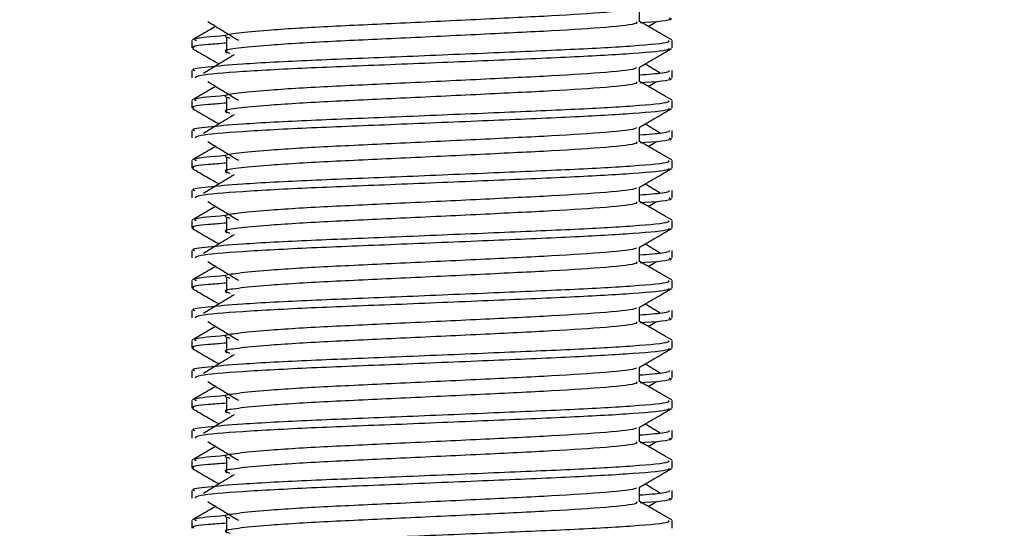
# Model space of a CAD drawing. Header units: millimetres. Extents: x 0 to 420, y 0 to 297.
# Tile 104 of 119: x 315.927 to 317.009, y 203.537 to 204.096. Entities that reach past the tile are written whole.
import ezdxf

# ---------------------------------------------------------------- set-up
doc = ezdxf.new("R2010")
doc.units = ezdxf.units.MM
doc.layers.add('QUOTE', color=174, linetype='Continuous')
doc.styles.add('SLDTEXTSTYLE3', font='TXT', dxfattribs={"width": 0.75})
doc.dimstyles.new('SLDDIMSTYLE0', dxfattribs={"dimtxt": 3, "dimasz": 3, "dimexe": 0, "dimexo": 0.0625, "dimgap": 0.75, "dimtad": 1, "dimlfac": 30.31081, "dimrnd": 1e-09, "dimzin": 12, "dimdsep": 46, "dimtxsty": 'SLDTEXTSTYLE3', "dimsah": 1, "dimcen": 0.09, "dimadec": 0, "dimazin": 3, "dimtfac": 1, "dimtdec": 3, "dimtofl": 0, "dimtmove": 0, "dimatfit": 3, "dimfxl": 0, "dimfrac": 2, "dimtolj": 1, "dimtzin": 12, "dimarcsym": 0})

# ---------------------------------------------------------------- blocks, each defined once
blk = doc.blocks.new('_D_2')
at = {"layer": 'QUOTE'}
for p, q in [((316.3185, 231.6829), (324.3392, 231.6829)), ((322.3392, 201.6903), (322.3392, 231.6829)), ((320.3455, 201.6903), (324.3392, 201.6903))]:
    blk.add_line(p, q, dxfattribs=at)
for points in [[(322.3392, 231.6829), (321.8392, 228.6829), (322.8392, 228.6829)], [(322.3392, 201.6903), (322.8392, 204.6903), (321.8392, 204.6903)]]:
    blk.add_solid(points, dxfattribs=at)
at = {"layer": 'QUOTE', "insert": (318.472, 211.6991), "char_height": 3, "attachment_point": 1, "rotation": 90, "style": 'SLDTEXTSTYLE3'}
blk.add_mtext('909,1', dxfattribs=at)

msp = doc.modelspace()

# ---------------------------------------------------------------- linework, layer by layer
at = {"color": 7, "linetype": 'Continuous', "lineweight": 25}
for p, q in [((316.60873, 204.09371), (316.60873, 204.1098)), ((316.61825, 204.08855), (316.62708, 204.09395)), ((316.11658, 204.07302), (316.11658, 204.06479)), ((316.15457, 204.07575), (316.15457, 204.05925)), ((316.64445, 204.06479), (316.64445, 204.07302)), ((316.11658, 204.04003), (316.11658, 204.03181)), ((316.60873, 204.02773), (316.60873, 204.04382)), ((316.64445, 204.03181), (316.64445, 204.04003)), ((316.61825, 204.02256), (316.62708, 204.02797)), ((316.11658, 204.00703), (316.11658, 203.99881)), ((316.15457, 204.00976), (316.15457, 203.99327)), ((316.64445, 203.99881), (316.64445, 204.00703)), ((316.11658, 203.97405), (316.11658, 203.96583)), ((316.60873, 203.96175), (316.60873, 203.97783)), ((316.64445, 203.96583), (316.64445, 203.97405)), ((316.61825, 203.95658), (316.62708, 203.96199)), ((316.11658, 203.94105), (316.11658, 203.93282)), ((316.15457, 203.94378), (316.15457, 203.92728)), ((316.64445, 203.93282), (316.64445, 203.94105)), ((316.11658, 203.90807), (316.11658, 203.89984)), ((316.60873, 203.89576), (316.60873, 203.91185)), ((316.64445, 203.89984), (316.64445, 203.90807)), ((316.61825, 203.8906), (316.62708, 203.89601)), ((316.11658, 203.87507), (316.11658, 203.86684)), ((316.15457, 203.8778), (316.15457, 203.8613)), ((316.64445, 203.86684), (316.64445, 203.87507)), ((316.11658, 203.84209), (316.11658, 203.83386)), ((316.60873, 203.82978), (316.60873, 203.84587)), ((316.64445, 203.83386), (316.64445, 203.84209)), ((316.61825, 203.82461), (316.62708, 203.83002)), ((316.11658, 203.80909), (316.11658, 203.80086)), ((316.15457, 203.81181), (316.15457, 203.79532)), ((316.64445, 203.80086), (316.64445, 203.80909)), ((316.11658, 203.7761), (316.11658, 203.76788)), ((316.60873, 203.7638), (316.60873, 203.77988)), ((316.64445, 203.76788), (316.64445, 203.7761)), ((316.61825, 203.75863), (316.62708, 203.76404)), ((316.11658, 203.7431), (316.11658, 203.73487)), ((316.15457, 203.74583), (316.15457, 203.72933)), ((316.64445, 203.73487), (316.64445, 203.7431)), ((316.60873, 203.69781), (316.60873, 203.7139)), ((316.11658, 203.71012), (316.11658, 203.7019)), ((316.64445, 203.7019), (316.64445, 203.71012)), ((316.61825, 203.69265), (316.62708, 203.69806)), ((316.15457, 203.67985), (316.15457, 203.66335)), ((316.11658, 203.67712), (316.11658, 203.66889)), ((316.64445, 203.66889), (316.64445, 203.67712)), ((316.60873, 203.63183), (316.60873, 203.64792)), ((316.11658, 203.64414), (316.11658, 203.63591)), ((316.64445, 203.63591), (316.64445, 203.64414)), ((316.61825, 203.62666), (316.62708, 203.63207)), ((316.15457, 203.61386), (316.15457, 203.59737)), ((316.11658, 203.61114), (316.11658, 203.60291)), ((316.64445, 203.60291), (316.64445, 203.61114)), ((316.60873, 203.56585), (316.60873, 203.58193)), ((316.11658, 203.57815), (316.11658, 203.56993)), ((316.64445, 203.56993), (316.64445, 203.57815)), ((316.61825, 203.56068), (316.62708, 203.56609)), ((316.11658, 203.54515), (316.11658, 203.53693)), ((316.15457, 203.54788), (316.15457, 203.53139)), ((316.64445, 203.53693), (316.64445, 203.54515))]:
    msp.add_line(p, q, dxfattribs=at)
for points, knots in [([(316.60468, 204.10933), (316.60495, 204.10896), (316.60617, 204.1073), (316.5751, 204.10391), (316.51544, 204.10007), (316.43432, 204.09622), (316.34624, 204.09187), (316.26283, 204.08822), (316.20119, 204.08447), (316.16566, 204.08089), (316.14907, 204.07826), (316.15554, 204.07648), (316.15842, 204.07568)], [0, 0, 0, 0, 0.0351066, 0.1561349, 0.2739528, 0.3916527, 0.5126988, 0.6290926, 0.7484115, 0.8401345, 0.9287498, 1, 1, 1, 1]), ([(316.13395, 204.09395), (316.13957, 204.09051), (316.15082, 204.08362), (316.16205, 204.07673), (316.16766, 204.07329)], [0, 0, 0, 0, 0.5000113, 1, 1, 1, 1]), ([(316.60478, 204.09366), (316.60551, 204.09302), (316.60768, 204.0911), (316.57555, 204.08742), (316.51532, 204.08357), (316.43436, 204.07973), (316.34624, 204.07537), (316.26283, 204.07172), (316.20119, 204.06798), (316.16566, 204.0644), (316.14908, 204.06176), (316.15554, 204.05998), (316.15841, 204.05919)], [0, 0, 0, 0, 0.059132, 0.1771634, 0.2920638, 0.4068492, 0.5248979, 0.6384095, 0.7547738, 0.8442256, 0.9306466, 1, 1, 1, 1]), ([(316.64395, 204.07368), (316.63798, 204.07713), (316.62624, 204.08392), (316.6145, 204.09071), (316.60873, 204.09405)], [0, 0, 0, 0, 0.5083681, 1, 1, 1, 1]), ([(316.64102, 204.09779), (316.64199, 204.09748), (316.64692, 204.09591), (316.63421, 204.09394), (316.61117, 204.09246), (316.60944, 204.09235)], [0, 0, 0, 0, 0.1837303, 0.9385556, 1, 1, 1, 1]), ([(316.14278, 204.08855), (316.14018, 204.08704), (316.13161, 204.08208), (316.12305, 204.07713), (316.11708, 204.07368)], [0, 0, 0, 0, 0.3033381, 1, 1, 1, 1]), ([(316.63988, 204.07302), (316.6407, 204.07239), (316.64317, 204.07048), (316.60606, 204.0668), (316.53641, 204.06295), (316.44279, 204.05911), (316.34085, 204.05475), (316.24449, 204.0511), (316.17286, 204.04736), (316.13275, 204.04377), (316.11441, 204.04161), (316.11885, 204.04033), (316.11988, 204.04003)], [0, 0, 0, 0, 0.0610772, 0.1845123, 0.3046768, 0.4247211, 0.5481742, 0.6668878, 0.7885815, 0.8821287, 0.9725098, 1, 1, 1, 1]), ([(316.15457, 204.07012), (316.14755, 204.06961), (316.12599, 204.06803), (316.1157, 204.06636), (316.11819, 204.06508), (316.11877, 204.06479)], [0, 0, 0, 0, 0.2705432, 0.831179, 1, 1, 1, 1]), ([(316.1531, 204.07842), (316.13882, 204.07721), (316.11687, 204.07534), (316.12004, 204.07362), (316.12115, 204.07302)], [0, 0, 0, 0, 0.6510435, 1, 1, 1, 1]), ([(316.11721, 204.06413), (316.12318, 204.06067), (316.13291, 204.05504), (316.14264, 204.04941), (316.14641, 204.04723)], [0, 0, 0, 0, 0.6131696, 1, 1, 1, 1]), ([(316.64129, 204.06408), (316.64109, 204.06367), (316.64025, 204.06197), (316.60615, 204.05855), (316.5364, 204.0547), (316.44277, 204.05086), (316.34095, 204.0465), (316.24413, 204.04286), (316.16795, 204.03877), (316.12204, 204.03488), (316.1206, 204.03272), (316.12, 204.03181)], [0, 0, 0, 0, 0.0399117, 0.1661575, 0.2890582, 0.4118359, 0.5381002, 0.6595169, 0.7839817, 0.9096926, 1, 1, 1, 1]), ([(316.1631, 204.05745), (316.15747, 204.05401), (316.14623, 204.04712), (316.135, 204.04023), (316.12939, 204.03679)], [0, 0, 0, 0, 0.49999, 1, 1, 1, 1]), ([(316.60802, 204.0434), (316.61398, 204.04686), (316.62591, 204.05377), (316.63785, 204.06067), (316.64382, 204.06413)], [0, 0, 0, 0, 0.4999356, 1, 1, 1, 1]), ([(316.63164, 204.03679), (316.62603, 204.04023), (316.62036, 204.04371), (316.61468, 204.04719), (316.61462, 204.04723)], [0, 0, 0, 0, 0.9898318, 1, 1, 1, 1]), ([(316.60468, 204.04335), (316.60495, 204.04298), (316.60617, 204.04132), (316.5751, 204.03792), (316.51544, 204.03408), (316.43432, 204.03024), (316.34624, 204.02589), (316.26283, 204.02224), (316.20119, 204.01849), (316.16566, 204.01491), (316.14907, 204.01227), (316.15554, 204.01049), (316.15842, 204.0097)], [0, 0, 0, 0, 0.0351066, 0.1561349, 0.2739528, 0.3916527, 0.5126988, 0.6290926, 0.7484115, 0.8401345, 0.9287498, 1, 1, 1, 1]), ([(316.64115, 204.04003), (316.64129, 204.03905), (316.64154, 204.03738), (316.61826, 204.03557), (316.60873, 204.03483)], [0, 0, 0, 0, 0.5906829, 1, 1, 1, 1]), ([(316.13395, 204.02797), (316.13957, 204.02453), (316.15082, 204.01764), (316.16205, 204.01075), (316.16766, 204.00731)], [0, 0, 0, 0, 0.5000113, 1, 1, 1, 1]), ([(316.60478, 204.02768), (316.60551, 204.02704), (316.60768, 204.02512), (316.57555, 204.02144), (316.51532, 204.01758), (316.43436, 204.01375), (316.34624, 204.00939), (316.26283, 204.00574), (316.20119, 204.00199), (316.16566, 203.99841), (316.14908, 203.99578), (316.15554, 203.994), (316.15841, 203.99321)], [0, 0, 0, 0, 0.059132, 0.1771634, 0.2920638, 0.4068492, 0.5248979, 0.6384095, 0.7547738, 0.8442256, 0.9306466, 1, 1, 1, 1]), ([(316.64395, 204.00769), (316.63798, 204.01115), (316.62624, 204.01794), (316.6145, 204.02473), (316.60873, 204.02807)], [0, 0, 0, 0, 0.5083681, 1, 1, 1, 1]), ([(316.64102, 204.03181), (316.64199, 204.0315), (316.64692, 204.02992), (316.63421, 204.02795), (316.61117, 204.02648), (316.60944, 204.02637)], [0, 0, 0, 0, 0.1837303, 0.9385556, 1, 1, 1, 1]), ([(316.14278, 204.02256), (316.14018, 204.02106), (316.13161, 204.0161), (316.12305, 204.01115), (316.11708, 204.00769)], [0, 0, 0, 0, 0.30333814, 1, 1, 1, 1]), ([(316.63988, 204.00703), (316.6407, 204.0064), (316.64317, 204.00449), (316.60606, 204.00082), (316.53641, 203.99697), (316.44279, 203.99313), (316.34085, 203.98877), (316.24449, 203.98512), (316.17286, 203.98138), (316.13275, 203.97779), (316.11441, 203.97563), (316.11885, 203.97435), (316.11988, 203.97405)], [0, 0, 0, 0, 0.0610772, 0.1845123, 0.3046768, 0.4247211, 0.5481742, 0.6668878, 0.7885815, 0.8821287, 0.9725098, 1, 1, 1, 1]), ([(316.15457, 204.00414), (316.14755, 204.00363), (316.12599, 204.00205), (316.1157, 204.00037), (316.11819, 203.9991), (316.11877, 203.99881)], [0, 0, 0, 0, 0.2705432, 0.831179, 1, 1, 1, 1]), ([(316.1531, 204.01244), (316.13882, 204.01122), (316.11687, 204.00936), (316.12004, 204.00764), (316.12115, 204.00703)], [0, 0, 0, 0, 0.6510435, 1, 1, 1, 1]), ([(316.11721, 203.99814), (316.12318, 203.99469), (316.13291, 203.98906), (316.14264, 203.98342), (316.14641, 203.98124)], [0, 0, 0, 0, 0.6131696, 1, 1, 1, 1]), ([(316.64129, 203.9981), (316.64109, 203.99769), (316.64025, 203.99599), (316.60615, 203.99257), (316.5364, 203.98872), (316.44277, 203.98488), (316.34095, 203.98052), (316.24413, 203.97687), (316.16795, 203.97279), (316.12204, 203.9689), (316.1206, 203.96673), (316.12, 203.96583)], [0, 0, 0, 0, 0.0399117, 0.1661575, 0.2890582, 0.4118359, 0.5381002, 0.6595169, 0.7839817, 0.9096926, 1, 1, 1, 1]), ([(316.60802, 203.97742), (316.61398, 203.98087), (316.62591, 203.98778), (316.63785, 203.99469), (316.64382, 203.99814)], [0, 0, 0, 0, 0.4999356, 1, 1, 1, 1]), ([(316.1631, 203.99147), (316.15747, 203.98802), (316.14623, 203.98114), (316.135, 203.97425), (316.12939, 203.9708)], [0, 0, 0, 0, 0.49999, 1, 1, 1, 1]), ([(316.63164, 203.9708), (316.62603, 203.97425), (316.62036, 203.97773), (316.61468, 203.98121), (316.61462, 203.98124)], [0, 0, 0, 0, 0.9898318, 1, 1, 1, 1]), ([(316.60468, 203.97737), (316.60495, 203.977), (316.60617, 203.97534), (316.5751, 203.97194), (316.51544, 203.9681), (316.43432, 203.96426), (316.34624, 203.9599), (316.26283, 203.95625), (316.20119, 203.95251), (316.16566, 203.94893), (316.14907, 203.94629), (316.15554, 203.94451), (316.15842, 203.94372)], [0, 0, 0, 0, 0.0351066, 0.1561349, 0.2739528, 0.3916527, 0.5126988, 0.6290926, 0.7484115, 0.8401345, 0.9287498, 1, 1, 1, 1]), ([(316.64115, 203.97405), (316.64129, 203.97307), (316.64154, 203.9714), (316.61826, 203.96959), (316.60873, 203.96885)], [0, 0, 0, 0, 0.5906829, 1, 1, 1, 1]), ([(316.13395, 203.96199), (316.13957, 203.95854), (316.15082, 203.95166), (316.16205, 203.94477), (316.16766, 203.94132)], [0, 0, 0, 0, 0.5000113, 1, 1, 1, 1]), ([(316.60478, 203.9617), (316.60551, 203.96106), (316.60768, 203.95914), (316.57555, 203.95545), (316.51532, 203.9516), (316.43436, 203.94776), (316.34624, 203.94341), (316.26283, 203.93976), (316.20119, 203.93601), (316.16566, 203.93243), (316.14908, 203.9298), (316.15554, 203.92802), (316.15841, 203.92723)], [0, 0, 0, 0, 0.059132, 0.1771634, 0.2920638, 0.4068492, 0.5248979, 0.6384095, 0.7547738, 0.8442256, 0.9306466, 1, 1, 1, 1]), ([(316.64395, 203.94171), (316.63798, 203.94516), (316.62624, 203.95195), (316.6145, 203.95875), (316.60873, 203.96209)], [0, 0, 0, 0, 0.5083681, 1, 1, 1, 1]), ([(316.64102, 203.96583), (316.64199, 203.96552), (316.64692, 203.96394), (316.63421, 203.96197), (316.61117, 203.96049), (316.60944, 203.96038)], [0, 0, 0, 0, 0.1837303, 0.9385556, 1, 1, 1, 1]), ([(316.14278, 203.95658), (316.14018, 203.95508), (316.13161, 203.95012), (316.12305, 203.94516), (316.11708, 203.94171)], [0, 0, 0, 0, 0.3033381, 1, 1, 1, 1]), ([(316.63988, 203.94105), (316.6407, 203.94042), (316.64317, 203.93851), (316.60606, 203.93483), (316.53641, 203.93098), (316.44279, 203.92714), (316.34085, 203.92279), (316.24449, 203.91914), (316.17286, 203.91539), (316.13275, 203.91181), (316.11441, 203.90965), (316.11885, 203.90837), (316.11988, 203.90807)], [0, 0, 0, 0, 0.0610772, 0.1845123, 0.3046768, 0.4247211, 0.5481742, 0.6668878, 0.7885815, 0.8821287, 0.9725098, 1, 1, 1, 1]), ([(316.15457, 203.93816), (316.14755, 203.93764), (316.12599, 203.93606), (316.1157, 203.93439), (316.11819, 203.93312), (316.11877, 203.93282)], [0, 0, 0, 0, 0.2705432, 0.831179, 1, 1, 1, 1]), ([(316.1531, 203.94646), (316.13882, 203.94524), (316.11687, 203.94337), (316.12004, 203.94165), (316.12115, 203.94105)], [0, 0, 0, 0, 0.6510435, 1, 1, 1, 1]), ([(316.11721, 203.93216), (316.12318, 203.92871), (316.13291, 203.92307), (316.14264, 203.91744), (316.14641, 203.91526)], [0, 0, 0, 0, 0.6131696, 1, 1, 1, 1]), ([(316.64129, 203.93212), (316.64109, 203.93171), (316.64025, 203.93), (316.60615, 203.92658), (316.5364, 203.92273), (316.44277, 203.91889), (316.34095, 203.91454), (316.24413, 203.91089), (316.16795, 203.90681), (316.12204, 203.90291), (316.1206, 203.90075), (316.12, 203.89984)], [0, 0, 0, 0, 0.0399117, 0.1661575, 0.2890582, 0.4118359, 0.5381002, 0.6595169, 0.7839817, 0.9096926, 1, 1, 1, 1]), ([(316.60802, 203.91144), (316.61398, 203.91489), (316.62591, 203.9218), (316.63785, 203.92871), (316.64382, 203.93216)], [0, 0, 0, 0, 0.4999356, 1, 1, 1, 1]), ([(316.1631, 203.92548), (316.15747, 203.92204), (316.14623, 203.91515), (316.135, 203.90827), (316.12939, 203.90482)], [0, 0, 0, 0, 0.49999, 1, 1, 1, 1]), ([(316.60468, 203.91138), (316.60495, 203.91101), (316.60617, 203.90935), (316.5751, 203.90596), (316.51544, 203.90212), (316.43432, 203.89827), (316.34624, 203.89392), (316.26283, 203.89027), (316.20119, 203.88652), (316.16566, 203.88294), (316.14907, 203.88031), (316.15554, 203.87853), (316.15842, 203.87774)], [0, 0, 0, 0, 0.0351066, 0.1561349, 0.2739528, 0.3916527, 0.5126988, 0.6290926, 0.7484115, 0.8401345, 0.9287498, 1, 1, 1, 1]), ([(316.64115, 203.90807), (316.64129, 203.90708), (316.64154, 203.90542), (316.61826, 203.9036), (316.60873, 203.90286)], [0, 0, 0, 0, 0.5906829, 1, 1, 1, 1]), ([(316.63164, 203.90482), (316.62603, 203.90827), (316.62036, 203.91174), (316.61468, 203.91522), (316.61462, 203.91526)], [0, 0, 0, 0, 0.9898318, 1, 1, 1, 1]), ([(316.13395, 203.89601), (316.13957, 203.89256), (316.15082, 203.88567), (316.16205, 203.87878), (316.16766, 203.87534)], [0, 0, 0, 0, 0.5000113, 1, 1, 1, 1]), ([(316.60478, 203.89571), (316.60551, 203.89507), (316.60768, 203.89315), (316.57555, 203.88947), (316.51532, 203.88562), (316.43436, 203.88178), (316.34624, 203.87742), (316.26283, 203.87377), (316.20119, 203.87003), (316.16566, 203.86645), (316.14908, 203.86381), (316.15554, 203.86204), (316.15841, 203.86124)], [0, 0, 0, 0, 0.059132, 0.1771634, 0.2920638, 0.4068492, 0.5248979, 0.6384095, 0.7547738, 0.8442256, 0.9306466, 1, 1, 1, 1]), ([(316.64395, 203.87573), (316.63798, 203.87918), (316.62624, 203.88597), (316.6145, 203.89276), (316.60873, 203.89611)], [0, 0, 0, 0, 0.5083681, 1, 1, 1, 1]), ([(316.64102, 203.89984), (316.64199, 203.89954), (316.64692, 203.89796), (316.63421, 203.89599), (316.61117, 203.89451), (316.60944, 203.8944)], [0, 0, 0, 0, 0.1837303, 0.9385556, 1, 1, 1, 1]), ([(316.14278, 203.8906), (316.14018, 203.88909), (316.13161, 203.88413), (316.12305, 203.87918), (316.11708, 203.87573)], [0, 0, 0, 0, 0.3033381, 1, 1, 1, 1]), ([(316.63988, 203.87507), (316.6407, 203.87444), (316.64317, 203.87253), (316.60606, 203.86885), (316.53641, 203.865), (316.44279, 203.86116), (316.34085, 203.8568), (316.24449, 203.85315), (316.17286, 203.84941), (316.13275, 203.84582), (316.11441, 203.84367), (316.11885, 203.84238), (316.11988, 203.84209)], [0, 0, 0, 0, 0.0610772, 0.1845123, 0.3046768, 0.4247211, 0.5481742, 0.6668878, 0.7885815, 0.8821287, 0.9725098, 1, 1, 1, 1]), ([(316.1531, 203.88047), (316.13882, 203.87926), (316.11687, 203.87739), (316.12004, 203.87567), (316.12115, 203.87507)], [0, 0, 0, 0, 0.6510435, 1, 1, 1, 1]), ([(316.11721, 203.86618), (316.12318, 203.86272), (316.13291, 203.85709), (316.14264, 203.85146), (316.14641, 203.84928)], [0, 0, 0, 0, 0.6131696, 1, 1, 1, 1]), ([(316.15457, 203.87217), (316.14755, 203.87166), (316.12599, 203.87008), (316.1157, 203.86841), (316.11819, 203.86714), (316.11877, 203.86684)], [0, 0, 0, 0, 0.2705432, 0.831179, 1, 1, 1, 1]), ([(316.64129, 203.86613), (316.64109, 203.86572), (316.64025, 203.86402), (316.60615, 203.8606), (316.5364, 203.85675), (316.44277, 203.85291), (316.34095, 203.84856), (316.24413, 203.84491), (316.16795, 203.84082), (316.12204, 203.83693), (316.1206, 203.83477), (316.12, 203.83386)], [0, 0, 0, 0, 0.03991172, 0.16615754, 0.28905819, 0.41183595, 0.53810024, 0.65951695, 0.7839817, 0.90969264, 1, 1, 1, 1]), ([(316.60802, 203.84545), (316.61398, 203.84891), (316.62591, 203.85582), (316.63785, 203.86272), (316.64382, 203.86618)], [0, 0, 0, 0, 0.4999356, 1, 1, 1, 1]), ([(316.1631, 203.8595), (316.15747, 203.85606), (316.14623, 203.84917), (316.135, 203.84228), (316.12939, 203.83884)], [0, 0, 0, 0, 0.49999, 1, 1, 1, 1]), ([(316.60468, 203.8454), (316.60495, 203.84503), (316.60617, 203.84337), (316.5751, 203.83998), (316.51544, 203.83613), (316.43432, 203.83229), (316.34624, 203.82794), (316.26283, 203.82429), (316.20119, 203.82054), (316.16566, 203.81696), (316.14907, 203.81432), (316.15554, 203.81255), (316.15842, 203.81175)], [0, 0, 0, 0, 0.0351066, 0.1561349, 0.2739528, 0.3916527, 0.5126988, 0.6290926, 0.7484115, 0.8401345, 0.9287498, 1, 1, 1, 1]), ([(316.64115, 203.84209), (316.64129, 203.8411), (316.64154, 203.83943), (316.61826, 203.83762), (316.60873, 203.83688)], [0, 0, 0, 0, 0.5906829, 1, 1, 1, 1]), ([(316.63164, 203.83884), (316.62603, 203.84228), (316.62036, 203.84576), (316.61468, 203.84924), (316.61462, 203.84928)], [0, 0, 0, 0, 0.98983176, 1, 1, 1, 1]), ([(316.13395, 203.83002), (316.13957, 203.82658), (316.15082, 203.81969), (316.16205, 203.8128), (316.16766, 203.80936)], [0, 0, 0, 0, 0.5000113, 1, 1, 1, 1]), ([(316.60478, 203.82973), (316.60551, 203.82909), (316.60768, 203.82717), (316.57555, 203.82349), (316.51532, 203.81964), (316.43436, 203.8158), (316.34624, 203.81144), (316.26283, 203.80779), (316.20119, 203.80405), (316.16566, 203.80046), (316.14908, 203.79783), (316.15554, 203.79605), (316.15841, 203.79526)], [0, 0, 0, 0, 0.059132, 0.1771634, 0.2920638, 0.4068492, 0.5248979, 0.6384095, 0.7547738, 0.8442256, 0.9306466, 1, 1, 1, 1]), ([(316.64395, 203.80974), (316.63798, 203.8132), (316.62624, 203.81999), (316.6145, 203.82678), (316.60873, 203.83012)], [0, 0, 0, 0, 0.5083681, 1, 1, 1, 1]), ([(316.64102, 203.83386), (316.64199, 203.83355), (316.64692, 203.83197), (316.63421, 203.83), (316.61117, 203.82853), (316.60944, 203.82842)], [0, 0, 0, 0, 0.1837303, 0.9385556, 1, 1, 1, 1]), ([(316.14278, 203.82461), (316.14018, 203.82311), (316.13161, 203.81815), (316.12305, 203.8132), (316.11708, 203.80974)], [0, 0, 0, 0, 0.3033381, 1, 1, 1, 1]), ([(316.63988, 203.80909), (316.6407, 203.80845), (316.64317, 203.80654), (316.60606, 203.80287), (316.53641, 203.79902), (316.44279, 203.79518), (316.34085, 203.79082), (316.24449, 203.78717), (316.17286, 203.78343), (316.13275, 203.77984), (316.11441, 203.77768), (316.11885, 203.7764), (316.11988, 203.7761)], [0, 0, 0, 0, 0.0610772, 0.1845123, 0.3046768, 0.4247211, 0.5481742, 0.6668878, 0.7885815, 0.8821287, 0.9725098, 1, 1, 1, 1]), ([(316.1531, 203.81449), (316.13882, 203.81328), (316.11687, 203.81141), (316.12004, 203.80969), (316.12115, 203.80909)], [0, 0, 0, 0, 0.6510435, 1, 1, 1, 1]), ([(316.11721, 203.80019), (316.12318, 203.79674), (316.13291, 203.79111), (316.14264, 203.78547), (316.14641, 203.78329)], [0, 0, 0, 0, 0.6131696, 1, 1, 1, 1]), ([(316.15457, 203.80619), (316.14755, 203.80568), (316.12599, 203.8041), (316.1157, 203.80242), (316.11819, 203.80115), (316.11877, 203.80086)], [0, 0, 0, 0, 0.2705432, 0.831179, 1, 1, 1, 1]), ([(316.64129, 203.80015), (316.64109, 203.79974), (316.64025, 203.79804), (316.60615, 203.79462), (316.5364, 203.79077), (316.44277, 203.78693), (316.34095, 203.78257), (316.24413, 203.77893), (316.16795, 203.77484), (316.12204, 203.77095), (316.1206, 203.76878), (316.12, 203.76788)], [0, 0, 0, 0, 0.03991172, 0.16615754, 0.28905819, 0.41183595, 0.53810024, 0.65951695, 0.7839817, 0.90969264, 1, 1, 1, 1]), ([(316.60802, 203.77947), (316.61398, 203.78292), (316.62591, 203.78983), (316.63785, 203.79674), (316.64382, 203.80019)], [0, 0, 0, 0, 0.4999356, 1, 1, 1, 1]), ([(316.1631, 203.79352), (316.15747, 203.79007), (316.14623, 203.78319), (316.135, 203.7763), (316.12939, 203.77286)], [0, 0, 0, 0, 0.49999, 1, 1, 1, 1]), ([(316.60468, 203.77942), (316.60495, 203.77905), (316.60617, 203.77739), (316.5751, 203.77399), (316.51544, 203.77015), (316.43432, 203.76631), (316.34624, 203.76195), (316.26283, 203.7583), (316.20119, 203.75456), (316.16566, 203.75098), (316.14907, 203.74834), (316.15554, 203.74656), (316.15842, 203.74577)], [0, 0, 0, 0, 0.0351066, 0.1561349, 0.2739528, 0.3916527, 0.5126988, 0.6290926, 0.7484115, 0.8401345, 0.9287498, 1, 1, 1, 1]), ([(316.64115, 203.7761), (316.64129, 203.77512), (316.64154, 203.77345), (316.61826, 203.77164), (316.60873, 203.7709)], [0, 0, 0, 0, 0.5906829, 1, 1, 1, 1]), ([(316.63164, 203.77286), (316.62603, 203.7763), (316.62036, 203.77978), (316.61468, 203.78326), (316.61462, 203.78329)], [0, 0, 0, 0, 0.9898318, 1, 1, 1, 1]), ([(316.64102, 203.76788), (316.64199, 203.76757), (316.64692, 203.76599), (316.63421, 203.76402), (316.61117, 203.76255), (316.60944, 203.76243)], [0, 0, 0, 0, 0.1837303, 0.9385556, 1, 1, 1, 1]), ([(316.14278, 203.75863), (316.14018, 203.75713), (316.13161, 203.75217), (316.12305, 203.74721), (316.11708, 203.74376)], [0, 0, 0, 0, 0.3033381, 1, 1, 1, 1]), ([(316.13395, 203.76404), (316.13957, 203.76059), (316.15082, 203.75371), (316.16205, 203.74682), (316.16766, 203.74337)], [0, 0, 0, 0, 0.5000113, 1, 1, 1, 1]), ([(316.60478, 203.76375), (316.60551, 203.76311), (316.60768, 203.76119), (316.57555, 203.7575), (316.51532, 203.75365), (316.43436, 203.74981), (316.34624, 203.74546), (316.26283, 203.74181), (316.20119, 203.73806), (316.16566, 203.73448), (316.14908, 203.73185), (316.15554, 203.73007), (316.15841, 203.72928)], [0, 0, 0, 0, 0.059132, 0.1771634, 0.2920638, 0.4068492, 0.5248979, 0.6384095, 0.7547738, 0.8442256, 0.9306466, 1, 1, 1, 1]), ([(316.64395, 203.74376), (316.63798, 203.74721), (316.62624, 203.754), (316.6145, 203.7608), (316.60873, 203.76414)], [0, 0, 0, 0, 0.5083681, 1, 1, 1, 1]), ([(316.63988, 203.7431), (316.6407, 203.74247), (316.64317, 203.74056), (316.60606, 203.73688), (316.53641, 203.73303), (316.44279, 203.72919), (316.34085, 203.72484), (316.24449, 203.72119), (316.17286, 203.71744), (316.13275, 203.71386), (316.11441, 203.7117), (316.11885, 203.71042), (316.11988, 203.71012)], [0, 0, 0, 0, 0.0610772, 0.1845123, 0.3046768, 0.4247211, 0.5481742, 0.6668878, 0.7885815, 0.8821287, 0.9725098, 1, 1, 1, 1]), ([(316.1531, 203.74851), (316.13882, 203.74729), (316.11687, 203.74543), (316.12004, 203.7437), (316.12115, 203.7431)], [0, 0, 0, 0, 0.6510435, 1, 1, 1, 1]), ([(316.11721, 203.73421), (316.12318, 203.73076), (316.13291, 203.72512), (316.14264, 203.71949), (316.14641, 203.71731)], [0, 0, 0, 0, 0.6131696, 1, 1, 1, 1]), ([(316.15457, 203.74021), (316.14755, 203.73969), (316.12599, 203.73812), (316.1157, 203.73644), (316.11819, 203.73517), (316.11877, 203.73487)], [0, 0, 0, 0, 0.2705432, 0.831179, 1, 1, 1, 1]), ([(316.64129, 203.73417), (316.64109, 203.73376), (316.64025, 203.73205), (316.60615, 203.72863), (316.5364, 203.72479), (316.44277, 203.72095), (316.34095, 203.71659), (316.24413, 203.71294), (316.16795, 203.70886), (316.12204, 203.70497), (316.1206, 203.7028), (316.12, 203.7019)], [0, 0, 0, 0, 0.0399117, 0.1661575, 0.2890582, 0.4118359, 0.5381002, 0.6595169, 0.7839817, 0.9096926, 1, 1, 1, 1]), ([(316.60802, 203.71349), (316.61398, 203.71694), (316.62591, 203.72385), (316.63785, 203.73076), (316.64382, 203.73421)], [0, 0, 0, 0, 0.4999356, 1, 1, 1, 1]), ([(316.1631, 203.72754), (316.15747, 203.72409), (316.14623, 203.7172), (316.135, 203.71032), (316.12939, 203.70687)], [0, 0, 0, 0, 0.49999, 1, 1, 1, 1]), ([(316.60468, 203.71344), (316.60495, 203.71306), (316.60617, 203.71141), (316.5751, 203.70801), (316.51544, 203.70417), (316.43432, 203.70033), (316.34624, 203.69597), (316.26283, 203.69232), (316.20119, 203.68857), (316.16566, 203.68499), (316.14907, 203.68236), (316.15554, 203.68058), (316.15842, 203.67979)], [0, 0, 0, 0, 0.0351066, 0.1561349, 0.2739528, 0.3916527, 0.5126988, 0.6290926, 0.7484115, 0.8401345, 0.9287498, 1, 1, 1, 1]), ([(316.63164, 203.70687), (316.62603, 203.71032), (316.62036, 203.7138), (316.61468, 203.71727), (316.61462, 203.71731)], [0, 0, 0, 0, 0.9898318, 1, 1, 1, 1]), ([(316.64115, 203.71012), (316.64129, 203.70914), (316.64154, 203.70747), (316.61826, 203.70565), (316.60873, 203.70491)], [0, 0, 0, 0, 0.5906829, 1, 1, 1, 1]), ([(316.64102, 203.7019), (316.64199, 203.70159), (316.64692, 203.70001), (316.63421, 203.69804), (316.61117, 203.69656), (316.60944, 203.69645)], [0, 0, 0, 0, 0.1837303, 0.9385556, 1, 1, 1, 1]), ([(316.14278, 203.69265), (316.14018, 203.69114), (316.13161, 203.68619), (316.12305, 203.68123), (316.11708, 203.67778)], [0, 0, 0, 0, 0.3033381, 1, 1, 1, 1]), ([(316.13395, 203.69806), (316.13957, 203.69461), (316.15082, 203.68772), (316.16205, 203.68083), (316.16766, 203.67739)], [0, 0, 0, 0, 0.5000113, 1, 1, 1, 1]), ([(316.60478, 203.69776), (316.60551, 203.69712), (316.60768, 203.69521), (316.57555, 203.69152), (316.51532, 203.68767), (316.43436, 203.68383), (316.34624, 203.67947), (316.26283, 203.67582), (316.20119, 203.67208), (316.16566, 203.6685), (316.14908, 203.66586), (316.15554, 203.66409), (316.15841, 203.66329)], [0, 0, 0, 0, 0.059132, 0.1771634, 0.2920638, 0.4068492, 0.5248979, 0.6384095, 0.7547738, 0.8442256, 0.9306466, 1, 1, 1, 1]), ([(316.64395, 203.67778), (316.63798, 203.68123), (316.62624, 203.68802), (316.6145, 203.69482), (316.60873, 203.69816)], [0, 0, 0, 0, 0.5083681, 1, 1, 1, 1]), ([(316.1531, 203.68253), (316.13882, 203.68131), (316.11687, 203.67944), (316.12004, 203.67772), (316.12115, 203.67712)], [0, 0, 0, 0, 0.6510435, 1, 1, 1, 1]), ([(316.63988, 203.67712), (316.6407, 203.67649), (316.64317, 203.67458), (316.60606, 203.6709), (316.53641, 203.66705), (316.44279, 203.66321), (316.34085, 203.65885), (316.24449, 203.6552), (316.17286, 203.65146), (316.13275, 203.64787), (316.11441, 203.64572), (316.11885, 203.64444), (316.11988, 203.64414)], [0, 0, 0, 0, 0.0610772, 0.1845123, 0.3046768, 0.4247211, 0.5481742, 0.6668878, 0.7885815, 0.8821287, 0.9725098, 1, 1, 1, 1]), ([(316.11721, 203.66823), (316.12318, 203.66477), (316.13291, 203.65914), (316.14264, 203.65351), (316.14641, 203.65133)], [0, 0, 0, 0, 0.6131696, 1, 1, 1, 1]), ([(316.15457, 203.67422), (316.14755, 203.67371), (316.12599, 203.67213), (316.1157, 203.67046), (316.11819, 203.66919), (316.11877, 203.66889)], [0, 0, 0, 0, 0.2705432, 0.831179, 1, 1, 1, 1]), ([(316.64129, 203.66818), (316.64109, 203.66777), (316.64025, 203.66607), (316.60615, 203.66265), (316.5364, 203.6588), (316.44277, 203.65496), (316.34095, 203.65061), (316.24413, 203.64696), (316.16795, 203.64287), (316.12204, 203.63898), (316.1206, 203.63682), (316.12, 203.63591)], [0, 0, 0, 0, 0.0399117, 0.1661575, 0.2890582, 0.4118359, 0.5381002, 0.6595169, 0.7839817, 0.9096926, 1, 1, 1, 1]), ([(316.60802, 203.6475), (316.61398, 203.65096), (316.62591, 203.65787), (316.63785, 203.66477), (316.64382, 203.66823)], [0, 0, 0, 0, 0.4999356, 1, 1, 1, 1]), ([(316.1631, 203.66155), (316.15747, 203.65811), (316.14623, 203.65122), (316.135, 203.64433), (316.12939, 203.64089)], [0, 0, 0, 0, 0.49999, 1, 1, 1, 1]), ([(316.60468, 203.64745), (316.60495, 203.64708), (316.60617, 203.64542), (316.5751, 203.64203), (316.51544, 203.63818), (316.43432, 203.63434), (316.34624, 203.62999), (316.26283, 203.62634), (316.20119, 203.62259), (316.16566, 203.61901), (316.14907, 203.61637), (316.15554, 203.6146), (316.15842, 203.6138)], [0, 0, 0, 0, 0.0351066, 0.1561349, 0.2739528, 0.3916527, 0.5126988, 0.6290926, 0.7484115, 0.8401345, 0.9287498, 1, 1, 1, 1]), ([(316.63164, 203.64089), (316.62603, 203.64433), (316.62036, 203.64781), (316.61468, 203.65129), (316.61462, 203.65133)], [0, 0, 0, 0, 0.98983176, 1, 1, 1, 1]), ([(316.64115, 203.64414), (316.64129, 203.64315), (316.64154, 203.64149), (316.61826, 203.63967), (316.60873, 203.63893)], [0, 0, 0, 0, 0.5906829, 1, 1, 1, 1]), ([(316.64102, 203.63591), (316.64199, 203.6356), (316.64692, 203.63402), (316.63421, 203.63206), (316.61117, 203.63058), (316.60944, 203.63047)], [0, 0, 0, 0, 0.1837303, 0.9385556, 1, 1, 1, 1]), ([(316.14278, 203.62666), (316.14018, 203.62516), (316.13161, 203.6202), (316.12305, 203.61525), (316.11708, 203.61179)], [0, 0, 0, 0, 0.3033381, 1, 1, 1, 1]), ([(316.13395, 203.63207), (316.13957, 203.62863), (316.15082, 203.62174), (316.16205, 203.61485), (316.16766, 203.61141)], [0, 0, 0, 0, 0.5000113, 1, 1, 1, 1]), ([(316.60478, 203.63178), (316.60551, 203.63114), (316.60768, 203.62922), (316.57555, 203.62554), (316.51532, 203.62169), (316.43436, 203.61785), (316.34624, 203.61349), (316.26283, 203.60984), (316.20119, 203.6061), (316.16566, 203.60251), (316.14908, 203.59988), (316.15554, 203.5981), (316.15841, 203.59731)], [0, 0, 0, 0, 0.059132, 0.1771634, 0.2920638, 0.4068492, 0.5248979, 0.6384095, 0.7547738, 0.8442256, 0.9306466, 1, 1, 1, 1]), ([(316.64395, 203.61179), (316.63798, 203.61525), (316.62624, 203.62204), (316.6145, 203.62883), (316.60873, 203.63217)], [0, 0, 0, 0, 0.50836813, 1, 1, 1, 1]), ([(316.1531, 203.61654), (316.13882, 203.61533), (316.11687, 203.61346), (316.12004, 203.61174), (316.12115, 203.61114)], [0, 0, 0, 0, 0.65104347, 1, 1, 1, 1]), ([(316.63988, 203.61114), (316.6407, 203.6105), (316.64317, 203.60859), (316.60606, 203.60492), (316.53641, 203.60107), (316.44279, 203.59723), (316.34085, 203.59287), (316.24449, 203.58922), (316.17286, 203.58548), (316.13275, 203.58189), (316.11441, 203.57973), (316.11885, 203.57845), (316.11988, 203.57815)], [0, 0, 0, 0, 0.0610772, 0.18451233, 0.30467677, 0.42472105, 0.54817425, 0.66688778, 0.78858149, 0.88212869, 0.97250981, 1, 1, 1, 1]), ([(316.15457, 203.60824), (316.14755, 203.60773), (316.12599, 203.60615), (316.1157, 203.60448), (316.11819, 203.6032), (316.11877, 203.60291)], [0, 0, 0, 0, 0.2705432, 0.831179, 1, 1, 1, 1]), ([(316.11721, 203.60224), (316.12318, 203.59879), (316.13291, 203.59316), (316.14264, 203.58752), (316.14641, 203.58534)], [0, 0, 0, 0, 0.6131696, 1, 1, 1, 1]), ([(316.64129, 203.6022), (316.64109, 203.60179), (316.64025, 203.60009), (316.60615, 203.59667), (316.5364, 203.59282), (316.44277, 203.58898), (316.34095, 203.58462), (316.24413, 203.58098), (316.16795, 203.57689), (316.12204, 203.573), (316.1206, 203.57083), (316.12, 203.56993)], [0, 0, 0, 0, 0.0399117, 0.1661575, 0.2890582, 0.4118359, 0.5381002, 0.6595169, 0.7839817, 0.9096926, 1, 1, 1, 1]), ([(316.1631, 203.59557), (316.15747, 203.59213), (316.14623, 203.58524), (316.135, 203.57835), (316.12939, 203.57491)], [0, 0, 0, 0, 0.49999, 1, 1, 1, 1]), ([(316.60802, 203.58152), (316.61398, 203.58497), (316.62591, 203.59188), (316.63785, 203.59879), (316.64382, 203.60224)], [0, 0, 0, 0, 0.49993563, 1, 1, 1, 1]), ([(316.60468, 203.58147), (316.60495, 203.5811), (316.60617, 203.57944), (316.5751, 203.57604), (316.51544, 203.5722), (316.43432, 203.56836), (316.34624, 203.564), (316.26283, 203.56035), (316.20119, 203.55661), (316.16566, 203.55303), (316.14907, 203.55039), (316.15554, 203.54861), (316.15842, 203.54782)], [0, 0, 0, 0, 0.0351066, 0.1561349, 0.2739528, 0.3916527, 0.5126988, 0.6290926, 0.7484115, 0.8401345, 0.9287498, 1, 1, 1, 1]), ([(316.63164, 203.57491), (316.62603, 203.57835), (316.62036, 203.58183), (316.61468, 203.58531), (316.61462, 203.58534)], [0, 0, 0, 0, 0.9898318, 1, 1, 1, 1]), ([(316.64115, 203.57815), (316.64129, 203.57717), (316.64154, 203.5755), (316.61826, 203.57369), (316.60873, 203.57295)], [0, 0, 0, 0, 0.5906829, 1, 1, 1, 1]), ([(316.64102, 203.56993), (316.64199, 203.56962), (316.64692, 203.56804), (316.63421, 203.56607), (316.61117, 203.5646), (316.60944, 203.56449)], [0, 0, 0, 0, 0.1837303, 0.9385556, 1, 1, 1, 1]), ([(316.14278, 203.56068), (316.14018, 203.55918), (316.13161, 203.55422), (316.12305, 203.54926), (316.11708, 203.54581)], [0, 0, 0, 0, 0.3033381, 1, 1, 1, 1]), ([(316.13395, 203.56609), (316.13957, 203.56265), (316.15082, 203.55576), (316.16205, 203.54887), (316.16766, 203.54542)], [0, 0, 0, 0, 0.5000113, 1, 1, 1, 1]), ([(316.60478, 203.5658), (316.60551, 203.56516), (316.60768, 203.56324), (316.57555, 203.55955), (316.51532, 203.5557), (316.43436, 203.55186), (316.34624, 203.54751), (316.26283, 203.54386), (316.20119, 203.54011), (316.16566, 203.53653), (316.14908, 203.5339), (316.15554, 203.53212), (316.15841, 203.53133)], [0, 0, 0, 0, 0.059132, 0.1771634, 0.2920638, 0.4068492, 0.5248979, 0.6384095, 0.7547738, 0.8442256, 0.9306466, 1, 1, 1, 1]), ([(316.64395, 203.54581), (316.63798, 203.54926), (316.62624, 203.55606), (316.6145, 203.56285), (316.60873, 203.56619)], [0, 0, 0, 0, 0.50836813, 1, 1, 1, 1]), ([(316.1531, 203.55056), (316.13882, 203.54934), (316.11687, 203.54748), (316.12004, 203.54575), (316.12115, 203.54515)], [0, 0, 0, 0, 0.6510435, 1, 1, 1, 1]), ([(316.63988, 203.54515), (316.6407, 203.54452), (316.64317, 203.54261), (316.60606, 203.53893), (316.53641, 203.53508), (316.44279, 203.53124), (316.34085, 203.52689), (316.24449, 203.52324), (316.17286, 203.51949), (316.13275, 203.51591), (316.11441, 203.51375), (316.11885, 203.51247), (316.11988, 203.51217)], [0, 0, 0, 0, 0.0610772, 0.18451233, 0.30467677, 0.42472105, 0.54817425, 0.66688778, 0.78858149, 0.88212869, 0.97250981, 1, 1, 1, 1]), ([(316.15457, 203.54226), (316.14755, 203.54174), (316.12599, 203.54017), (316.1157, 203.53849), (316.11819, 203.53722), (316.11877, 203.53693)], [0, 0, 0, 0, 0.2705432, 0.831179, 1, 1, 1, 1])]:
    msp.add_open_spline(points, degree=3, knots=knots, dxfattribs=at)

# ---------------------------------------------------------------- dimensions: what is measured, and where the dimension line sits
at = {"layer": 'QUOTE'}
dim = msp.add_linear_dim(base=(322.33917, 231.68288), p1=(318.34555, 201.69028), p2=(314.31854, 231.68288), angle=90, dimstyle='SLDDIMSTYLE0', dxfattribs=at)
dim.commit()
dim.dimension.update_dxf_attribs({"geometry": '_D_2', "text_midpoint": (322.33917, 216.68658), "dimtype": 160})

doc.saveas('drawing.dxf')
